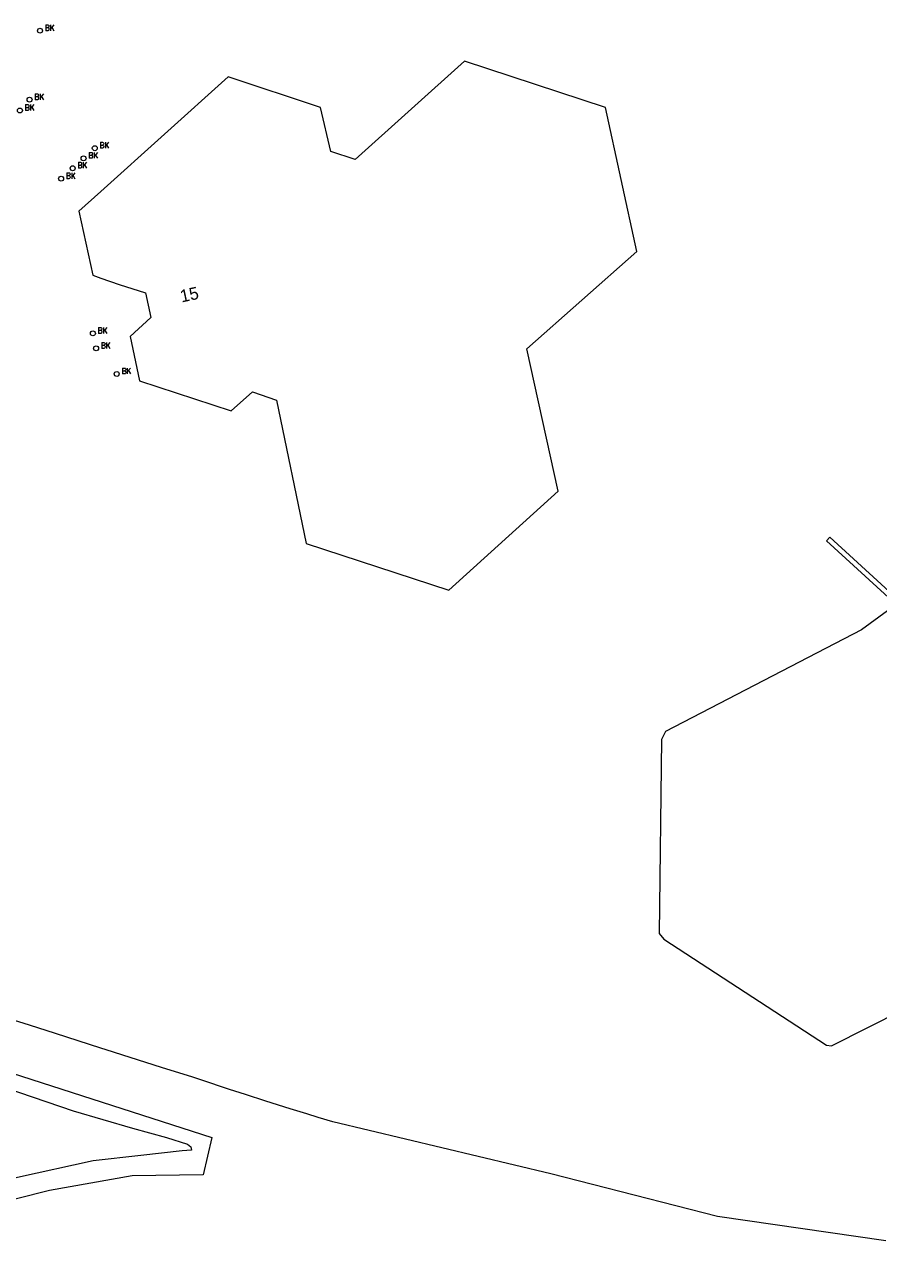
# Model space of a CAD drawing. Header units: metres. Extents: x 138165 to 154469, y 480134 to 494189.
# Tile 238 of 256: x 147564 to 147650, y 485401 to 485525. Entities that reach past the tile are written whole.
import ezdxf

# ---------------------------------------------------------------- set-up
doc = ezdxf.new("R2010")
doc.units = ezdxf.units.M
doc.header["$LTSCALE"] = 0.001
doc.header["$MEASUREMENT"] = 0
for name, color, linetype, lineweight in [('TOP-L-topo objecten punt', 7, 'Continuous', 0), ('TOP-L-topo objecten vlak', 7, 'Continuous', 0), ('TOP-T-topo huisnummering naamgeving', 7, 'Continuous', 0)]:
    doc.layers.add(name, color=color, linetype=linetype, lineweight=lineweight)
doc.styles.add('Style-INTL_ISO', font='INTL_ISO.shx')
doc.styles.add('Style-STANDARD', font='STANDARD.shx')

# ---------------------------------------------------------------- blocks, each defined once
blk = doc.blocks.new('72')
at = {"layer": 'TOP-L-topo objecten punt', "color": 7, "linetype": 'Continuous', "lineweight": 0}
blk.add_circle((0, 0), 0.025, dxfattribs=at)
at = {"layer": 'TOP-L-topo objecten punt', "color": 7, "linetype": 'Continuous', "lineweight": 0, "style": 'Style-STANDARD'}
blk.add_text('BK', height=0.06, dxfattribs=at).set_placement((0.0483, 0))

msp = doc.modelspace()

# ---------------------------------------------------------------- linework, layer by layer
at = {"layer": 'TOP-L-topo objecten vlak', "flags": 128}
for points in [[(147594.16, 485517.13), (147584.83, 485520.22), (147572.02, 485508.68), (147569.8, 485506.68), (147571.21, 485500.22), (147572.02, 485499.94), (147573.85, 485499.31), (147576.51, 485498.46), (147577.04, 485495.97), (147574.96, 485494.04), (147575.9, 485489.58), (147585.13, 485486.56), (147587.29, 485488.47), (147589.71, 485487.64), (147592.7, 485473.19), (147607.07, 485468.49), (147618.09, 485478.48), (147614.94, 485492.8), (147626.02, 485502.61), (147622.85, 485517.14), (147608.65, 485521.81), (147597.64, 485511.88), (147595.18, 485512.69), (147594.16, 485517.13)], [(147658.61, 485461.8), (147645.45, 485473.84), (147645.12, 485473.46), (147652.15, 485467.04), (147648.65, 485464.49), (147628.9, 485454.25), (147628.5, 485453.45)], [(147628.5, 485453.45), (147628.27, 485433.88), (147628.74, 485433.33), (147645.14, 485422.65), (147645.63, 485422.58), (147663.67, 485431.69)], [(147651.12, 485402.93), (147634.13, 485405.39), (147617.34, 485409.68), (147595.39, 485414.92), (147593.92, 485415.36), (147592.75, 485415.72), (147591.08, 485416.24), (147588.63, 485417.01), (147586.58, 485417.66), (147584.97, 485418.19), (147584.18, 485418.45), (147582.89, 485418.87), (147581.29, 485419.41), (147578.14, 485420.4), (147574.98, 485421.4), (147572.55, 485422.17), (147572.02, 485422.34), (147567.46, 485423.8), (147564.84, 485424.64), (147562.76, 485425.31), (147558.57, 485426.67), (147555.66, 485427.61), (147554.2, 485428.09)], [(147552.84, 485422.61), (147554.91, 485422.44), (147583.21, 485413.33), (147582.31, 485409.58), (147575.18, 485409.46), (147566.85, 485407.99), (147560.14, 485406.32), (147553.7, 485403.9), (147546.63, 485400.67)], [(147576.05, 485411.53), (147571.24, 485410.97), (147563.61, 485409.32), (147557.53, 485407.8), (147550.98, 485405.61), (147545.1, 485402.97), (147545.57, 485403.88), (147548.33, 485410.93), (147549.93, 485415.6), (147552.16, 485420.92), (147552.95, 485421.26), (147553.74, 485421.15), (147556.37, 485420.35), (147561.04, 485418.82), (147569.21, 485416.02), (147575.2, 485414.28), (147578.64, 485413.34), (147580.76, 485412.67), (147581.09, 485412.4), (147581.16, 485412.05), (147580.19, 485411.98), (147576.05, 485411.53)]]:
    msp.add_lwpolyline(points, dxfattribs=at)

# ---------------------------------------------------------------- block references
at = {"layer": 'TOP-L-topo objecten punt', "xscale": 10, "yscale": 10, "zscale": 10}
for p in [(147565.88, 485524.87), (147563.86, 485516.83), (147564.83, 485517.92), (147571.4, 485513.03), (147570.27, 485512.01), (147569.17, 485511.01), (147568.01, 485509.96), (147571.21, 485494.37), (147571.53, 485492.86), (147573.61, 485490.28)]:
    msp.add_blockref('72', p, dxfattribs=at)

# ---------------------------------------------------------------- texts
at = {"layer": 'TOP-T-topo huisnummering naamgeving', "style": 'Style-INTL_ISO'}
msp.add_text('15', height=1.25, rotation=12.2, dxfattribs=at).set_placement((147580.15, 485497.48))

doc.saveas('drawing.dxf')
